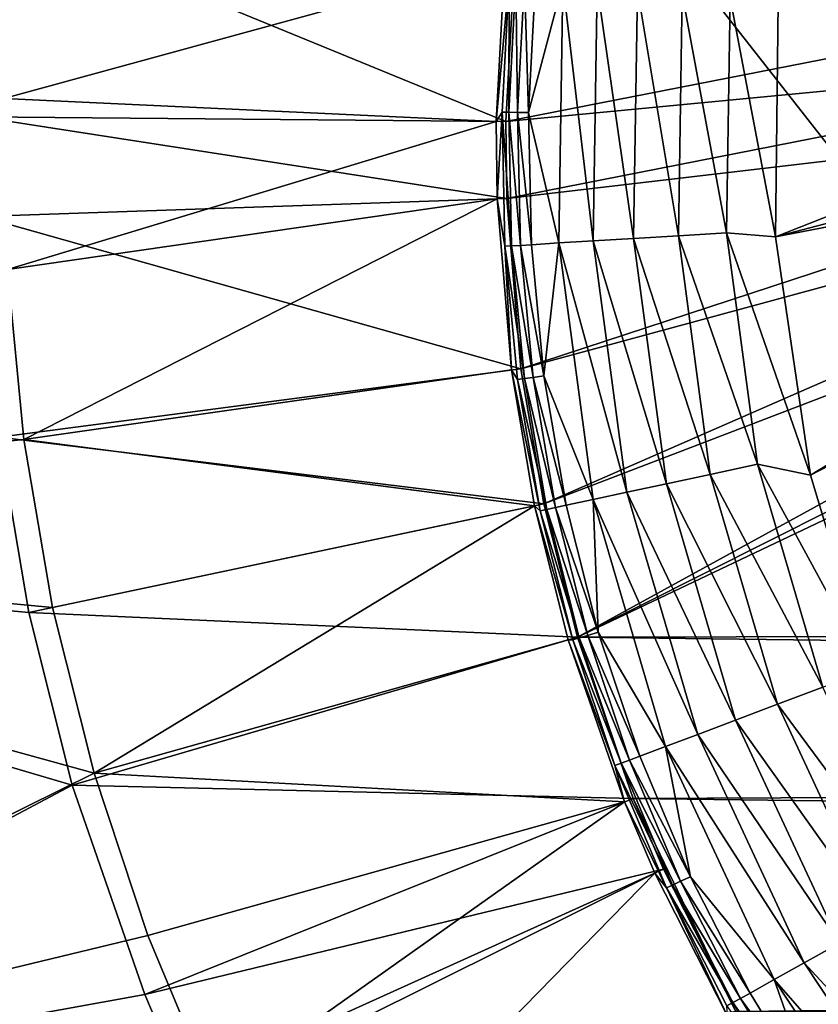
# Model space of a CAD drawing. Header units: metres. Extents: x -1501 to 0, y -1015 to 0.
# Tile 33 of 110: x -1373 to -1287, y -381 to -275. Entities that reach past the tile are written whole.
import ezdxf

# ---------------------------------------------------------------- set-up
doc = ezdxf.new("R2010")
doc.units = ezdxf.units.M

msp = doc.modelspace()

# ---------------------------------------------------------------- linework, layer by layer
at = {"layer": 'None'}
for points in [[(-1377.146118, -285.589722, -3), (-1375.943115, -263.34201, -3), (-1320.510376, -286.096436, -406)], [(-1375.943115, -263.34201, -3), (-1319.582642, -268.941589, -406), (-1320.510376, -286.096436, -406)], [(-1320.599121, -268.840576, -377.175201), (-1373.509521, -265.284912), (-1374.512451, -283.63031)], [(-1321.531982, -286.087311, -377.175201), (-1320.599121, -268.840576, -377.175201), (-1374.512451, -283.63031)], [(-1320.599121, -268.840576, -377.175201), (-1321.531982, -286.087311, -377.175201), (-1320.152466, -270.664276, -379.803467)], [(-1319.582642, -268.941589, -406), (-1243.908936, -271.071716, -406), (-1320.510376, -286.096436, -406)], [(-1320.152466, -270.664276, -379.803467), (-1321.531982, -286.087311, -377.175201), (-1320.908936, -285.096527, -379.803467)], [(-1320.152466, -270.664276, -379.803467), (-1320.908936, -285.096527, -379.803467), (-1320.183716, -285.106842, -382.385681)], [(-1243.908936, -271.071716, -406), (-1238.229736, -278.229675, -406), (-1320.510376, -286.096436, -406)], [(-1320.152466, -270.664276, -379.803467), (-1320.183716, -285.106842, -382.385681), (-1319.430176, -270.729309, -382.385681)], [(-1319.430176, -270.729309, -382.385681), (-1320.183716, -285.106842, -382.385681), (-1319.231201, -285.120422, -384.897552)], [(-1319.231201, -285.120422, -384.897552), (-1318.481445, -270.814697, -384.897552), (-1319.430176, -270.729309, -382.385681)], [(-1318.058716, -285.137115, -387.314758), (-1318.481445, -270.814697, -384.897552), (-1319.231201, -285.120422, -384.897552)], [(-1318.058716, -285.137115, -387.314758), (-1317.313477, -270.91983, -387.314758), (-1318.481445, -270.814697, -384.897552)], [(-1314.357422, -271.185944, -391.779236), (-1317.313477, -270.91983, -387.314758), (-1318.058716, -285.137115, -387.314758)], [(-1237.004883, -277.004944, -403), (-1242.437012, -270.158661, -403), (-1291.178711, -273.278656, -403)], [(-1314.792969, -299.164581, -391.779236), (-1314.357422, -271.185944, -391.779236), (-1318.058716, -285.137115, -387.314758)], [(-1311.088867, -298.937775, -395.641296), (-1314.357422, -271.185944, -391.779236), (-1314.792969, -299.164581, -391.779236)], [(-1311.088867, -298.937775, -395.641296), (-1310.661987, -271.518585, -395.641296), (-1314.357422, -271.185944, -391.779236)], [(-1306.757813, -298.672577, -398.780426), (-1310.661987, -271.518585, -395.641296), (-1311.088867, -298.937775, -395.641296)], [(-1306.341187, -271.907532, -398.780426), (-1310.661987, -271.518585, -395.641296), (-1306.757813, -298.672577, -398.780426)], [(-1306.757813, -298.672577, -398.780426), (-1301.934692, -298.377258, -401.100159), (-1306.341187, -271.907532, -398.780426)], [(-1301.934692, -298.377258, -401.100159), (-1301.529419, -272.340698, -401.100159), (-1306.341187, -271.907532, -398.780426)], [(-1301.934692, -298.377258, -401.100159), (-1296.769653, -298.061005, -402.52005), (-1301.529419, -272.340698, -401.100159)], [(-1296.769653, -298.061005, -402.52005), (-1296.376587, -272.804535, -402.52005), (-1301.529419, -272.340698, -401.100159)], [(-1296.769653, -298.061005, -402.52005), (-1291.480957, -298.486847, -403), (-1296.376587, -272.804535, -402.52005)], [(-1291.480957, -298.486847, -403), (-1291.178711, -273.278656, -403), (-1296.376587, -272.804535, -402.52005)], [(-1291.480957, -298.486847, -403), (-1237.004883, -277.004944, -403), (-1291.178711, -273.278656, -403)], [(-1230.158691, -282.437042, -403), (-1237.004883, -277.004944, -403), (-1291.480957, -298.486847, -403)], [(-1320.510376, -286.096436, -406), (-1238.229736, -278.229675, -406), (-1320.405396, -294.383606, -406)], [(-1238.229736, -278.229675, -406), (-1231.071655, -283.908905, -406), (-1320.405396, -294.383606, -406)], [(-1224.057495, -285.50943, -403), (-1230.158691, -282.437042, -403), (-1291.480957, -298.486847, -403)], [(-1321.531982, -286.087311, -377.175201), (-1374.512451, -283.63031), (-1374.137817, -301.999298)], [(-1320.405396, -294.383606, -406), (-1231.071655, -283.908905, -406), (-1318.891479, -312.694672, -406)], [(-1231.071655, -283.908905, -406), (-1224.695068, -287.119873, -406), (-1318.891479, -312.694672, -406)], [(-1377.010254, -296.32193, -3), (-1377.146118, -285.589722, -3), (-1320.405396, -294.383606, -406)], [(-1377.146118, -285.589722, -3), (-1320.510376, -286.096436, -406), (-1320.405396, -294.383606, -406)], [(-1321.531982, -286.087311, -377.175201), (-1321.426392, -294.418579, -377.175201), (-1320.908936, -285.096527, -379.803467)], [(-1320.908936, -285.096527, -379.803467), (-1321.426392, -294.418579, -377.175201), (-1320.601685, -299.520233, -379.803467)], [(-1319.877563, -299.475922, -382.385681), (-1320.908936, -285.096527, -379.803467), (-1320.601685, -299.520233, -379.803467)], [(-1320.908936, -285.096527, -379.803467), (-1319.877563, -299.475922, -382.385681), (-1320.183716, -285.106842, -382.385681)], [(-1320.183716, -285.106842, -382.385681), (-1318.926636, -299.417694, -384.897552), (-1319.231201, -285.120422, -384.897552)], [(-1320.183716, -285.106842, -382.385681), (-1319.877563, -299.475922, -382.385681), (-1318.926636, -299.417694, -384.897552)], [(-1319.231201, -285.120422, -384.897552), (-1318.926636, -299.417694, -384.897552), (-1317.755981, -299.346008, -387.314758)], [(-1317.755981, -299.346008, -387.314758), (-1318.058716, -285.137115, -387.314758), (-1319.231201, -285.120422, -384.897552)], [(-1317.755981, -299.346008, -387.314758), (-1314.792969, -299.164581, -391.779236), (-1318.058716, -285.137115, -387.314758)], [(-1291.480957, -298.486847, -403), (-1287.712524, -324.153687, -403), (-1224.057495, -285.50943, -403)], [(-1287.712524, -324.153687, -403), (-1216.949585, -287.553131, -403), (-1224.057495, -285.50943, -403)], [(-1321.426392, -294.418579, -377.175201), (-1321.531982, -286.087311, -377.175201), (-1374.137817, -301.999298)], [(-1318.891479, -312.694672, -406), (-1224.695068, -287.119873, -406), (-1316.405273, -327.242249, -406)], [(-1224.695068, -287.119873, -406), (-1217.264648, -289.256256, -406), (-1316.405273, -327.242249, -406)], [(-1287.712524, -324.153687, -403), (-1281.396729, -345.075623, -403), (-1216.949585, -287.553131, -403)], [(-1316.405273, -327.242249, -406), (-1217.264648, -289.256256, -406), (-1312.803101, -341.554382, -406)], [(-1312.803101, -341.554382, -406), (-1202.735352, -289.256256, -406), (-304.942993, -339.447876, -406)], [(-1217.264648, -289.256256, -406), (-1210, -289.922791, -406), (-1312.803101, -341.554382, -406)], [(-1312.803101, -341.554382, -406), (-1210, -289.922791, -406), (-1202.735352, -289.256256, -406)], [(-1377.010254, -296.32193, -3), (-1320.405396, -294.383606, -406), (-1318.891479, -312.694672, -406)], [(-1321.426392, -294.418579, -377.175201), (-1374.137817, -301.999298), (-1372.387573, -320.288544)], [(-1319.904419, -312.827728, -377.175201), (-1321.426392, -294.418579, -377.175201), (-1372.387573, -320.288544)], [(-1321.426392, -294.418579, -377.175201), (-1319.904419, -312.827728, -377.175201), (-1320.601685, -299.520233, -379.803467)], [(-1375.046997, -320.071442, -3), (-1377.010254, -296.32193, -3), (-1318.891479, -312.694672, -406)], [(-1303.223389, -325.074982, -398.780426), (-1306.757813, -298.672577, -398.780426), (-1311.088867, -298.937775, -395.641296)], [(-1298.49646, -324.061066, -401.100159), (-1301.934692, -298.377258, -401.100159), (-1306.757813, -298.672577, -398.780426)], [(-1303.223389, -325.074982, -398.780426), (-1298.49646, -324.061066, -401.100159), (-1306.757813, -298.672577, -398.780426)], [(-1293.434448, -322.975281, -402.52005), (-1296.769653, -298.061005, -402.52005), (-1301.934692, -298.377258, -401.100159)], [(-1298.49646, -324.061066, -401.100159), (-1293.434448, -322.975281, -402.52005), (-1301.934692, -298.377258, -401.100159)], [(-1293.434448, -322.975281, -402.52005), (-1287.712524, -324.153687, -403), (-1296.769653, -298.061005, -402.52005)], [(-1287.712524, -324.153687, -403), (-1291.480957, -298.486847, -403), (-1296.769653, -298.061005, -402.52005)], [(-1318.510498, -313.747589, -382.385681), (-1319.877563, -299.475922, -382.385681), (-1320.601685, -299.520233, -379.803467)], [(-1320.601685, -299.520233, -379.803467), (-1319.904419, -312.827728, -377.175201), (-1319.22937, -313.846222, -379.803467)], [(-1318.510498, -313.747589, -382.385681), (-1320.601685, -299.520233, -379.803467), (-1319.22937, -313.846222, -379.803467)], [(-1319.877563, -299.475922, -382.385681), (-1317.566406, -313.618073, -384.897552), (-1318.926636, -299.417694, -384.897552)], [(-1317.566406, -313.618073, -384.897552), (-1319.877563, -299.475922, -382.385681), (-1318.510498, -313.747589, -382.385681)], [(-1318.926636, -299.417694, -384.897552), (-1316.404175, -313.458588, -387.314758), (-1317.755981, -299.346008, -387.314758)], [(-1318.926636, -299.417694, -384.897552), (-1317.566406, -313.618073, -384.897552), (-1316.404175, -313.458588, -387.314758)], [(-1317.755981, -299.346008, -387.314758), (-1316.404175, -313.458588, -387.314758), (-1314.792969, -299.164581, -391.779236)], [(-1316.404175, -313.458588, -387.314758), (-1311.098267, -326.76413, -391.779236), (-1314.792969, -299.164581, -391.779236)], [(-1307.468018, -325.985443, -395.641296), (-1311.088867, -298.937775, -395.641296), (-1314.792969, -299.164581, -391.779236)], [(-1314.792969, -299.164581, -391.779236), (-1311.098267, -326.76413, -391.779236), (-1307.468018, -325.985443, -395.641296)], [(-1303.223389, -325.074982, -398.780426), (-1311.088867, -298.937775, -395.641296), (-1307.468018, -325.985443, -395.641296)], [(-1460.611938, -329.799438), (-1372.387573, -320.288544), (-1374.137817, -301.999298)], [(-1375.046997, -320.071442, -3), (-1318.891479, -312.694672, -406), (-1316.405273, -327.242249, -406)], [(-1319.904419, -312.827728, -377.175201), (-1372.387573, -320.288544), (-1317.404907, -327.453125, -377.175201)], [(-1319.904419, -312.827728, -377.175201), (-1316.791138, -327.985229, -379.803467), (-1319.22937, -313.846222, -379.803467)], [(-1319.904419, -312.827728, -377.175201), (-1317.404907, -327.453125, -377.175201), (-1316.791138, -327.985229, -379.803467)], [(-1317.566406, -313.618073, -384.897552), (-1314.002197, -327.387024, -387.314758), (-1316.404175, -313.458588, -387.314758)], [(-1314.002197, -327.387024, -387.314758), (-1311.098267, -326.76413, -391.779236), (-1316.404175, -313.458588, -387.314758)], [(-1316.081543, -327.833008, -382.385681), (-1318.510498, -313.747589, -382.385681), (-1319.22937, -313.846222, -379.803467)], [(-1319.22937, -313.846222, -379.803467), (-1316.791138, -327.985229, -379.803467), (-1316.081543, -327.833008, -382.385681)], [(-1315.149536, -327.633118, -384.897552), (-1317.566406, -313.618073, -384.897552), (-1318.510498, -313.747589, -382.385681)], [(-1315.149536, -327.633118, -384.897552), (-1318.510498, -313.747589, -382.385681), (-1316.081543, -327.833008, -382.385681)], [(-1314.002197, -327.387024, -387.314758), (-1317.566406, -313.618073, -384.897552), (-1315.149536, -327.633118, -384.897552)], [(-1460.611938, -329.799438), (-1369.271729, -338.395203), (-1372.387573, -320.288544)], [(-1457.11792, -330.991058, -3), (-1375.046997, -320.071442, -3), (-1371.823486, -338.933533, -3)], [(-1371.823486, -338.933533, -3), (-1375.046997, -320.071442, -3), (-1316.405273, -327.242249, -406)], [(-1372.387573, -320.288544), (-1369.271729, -338.395203), (-1317.404907, -327.453125, -377.175201)], [(-1298.49646, -324.061066, -401.100159), (-1286.403564, -346.963318, -402.52005), (-1293.434448, -322.975281, -402.52005)], [(-1286.403564, -346.963318, -402.52005), (-1281.396729, -345.075623, -403), (-1293.434448, -322.975281, -402.52005)], [(-1281.396729, -345.075623, -403), (-1287.712524, -324.153687, -403), (-1293.434448, -322.975281, -402.52005)], [(-1303.223389, -325.074982, -398.780426), (-1291.248413, -348.790009, -401.100159), (-1298.49646, -324.061066, -401.100159)], [(-1291.248413, -348.790009, -401.100159), (-1286.403564, -346.963318, -402.52005), (-1298.49646, -324.061066, -401.100159)], [(-1295.772461, -350.495789, -398.780426), (-1303.223389, -325.074982, -398.780426), (-1307.468018, -325.985443, -395.641296)], [(-1291.248413, -348.790009, -401.100159), (-1303.223389, -325.074982, -398.780426), (-1295.772461, -350.495789, -398.780426)], [(-1311.098267, -326.76413, -391.779236), (-1299.835083, -352.027557, -395.641296), (-1307.468018, -325.985443, -395.641296)], [(-1307.468018, -325.985443, -395.641296), (-1299.835083, -352.027557, -395.641296), (-1295.772461, -350.495789, -398.780426)], [(-1371.823486, -338.933533, -3), (-1316.405273, -327.242249, -406), (-1312.803101, -341.554382, -406)], [(-1311.098267, -326.76413, -391.779236), (-1314.002197, -327.387024, -387.314758), (-1310.555054, -341.049469, -387.314758)], [(-1299.835083, -352.027557, -395.641296), (-1311.098267, -326.76413, -391.779236), (-1303.30957, -353.337585, -391.779236)], [(-1303.30957, -353.337585, -391.779236), (-1311.098267, -326.76413, -391.779236), (-1310.555054, -341.049469, -387.314758)], [(-1317.404907, -327.453125, -377.175201), (-1369.271729, -338.395203), (-1364.807861, -356.217468)], [(-1364.807861, -356.217468), (-1313.783447, -341.841797, -377.175201), (-1317.404907, -327.453125, -377.175201)], [(-1317.404907, -327.453125, -377.175201), (-1313.29187, -341.854279, -379.803467), (-1316.791138, -327.985229, -379.803467)], [(-1317.404907, -327.453125, -377.175201), (-1313.783447, -341.841797, -377.175201), (-1313.29187, -341.854279, -379.803467)], [(-1316.791138, -327.985229, -379.803467), (-1312.595459, -341.649475, -382.385681), (-1316.081543, -327.833008, -382.385681)], [(-1316.791138, -327.985229, -379.803467), (-1313.29187, -341.854279, -379.803467), (-1312.595459, -341.649475, -382.385681)], [(-1311.680908, -341.380554, -384.897552), (-1315.149536, -327.633118, -384.897552), (-1316.081543, -327.833008, -382.385681)], [(-1316.081543, -327.833008, -382.385681), (-1312.595459, -341.649475, -382.385681), (-1311.680908, -341.380554, -384.897552)], [(-1310.555054, -341.049469, -387.314758), (-1314.002197, -327.387024, -387.314758), (-1315.149536, -327.633118, -384.897552)], [(-1310.555054, -341.049469, -387.314758), (-1315.149536, -327.633118, -384.897552), (-1311.680908, -341.380554, -384.897552)], [(-1439.174805, -393.012756), (-1364.807861, -356.217468), (-1460.611938, -329.799438)], [(-1364.807861, -356.217468), (-1369.271729, -338.395203), (-1460.611938, -329.799438)], [(-1435.656006, -393.829926, -3), (-1457.11792, -330.991058, -3), (-1367.152954, -357.490356, -3)], [(-1367.152954, -357.490356, -3), (-1457.11792, -330.991058, -3), (-1371.823486, -338.933533, -3)], [(-1367.152954, -357.490356, -3), (-1371.823486, -338.933533, -3), (-1312.803101, -341.554382, -406)], [(-281.350525, -354.302551, -406), (-1312.803101, -341.554382, -406), (-304.942993, -339.447876, -406)], [(-1306.088867, -354.385529, -387.314758), (-1310.555054, -341.049469, -387.314758), (-1311.680908, -341.380554, -384.897552)], [(-1306.088867, -354.385529, -387.314758), (-1303.30957, -353.337585, -391.779236), (-1310.555054, -341.049469, -387.314758)], [(-1367.152954, -357.490356, -3), (-1312.803101, -341.554382, -406), (-1306.79126, -358.916534, -406)], [(-1307.73938, -359.296967, -377.175201), (-1313.783447, -341.841797, -377.175201), (-1364.807861, -356.217468)], [(-1313.783447, -341.841797, -377.175201), (-1308.758179, -355.391968, -379.803467), (-1313.29187, -341.854279, -379.803467)], [(-1313.783447, -341.841797, -377.175201), (-1307.73938, -359.296967, -377.175201), (-1308.758179, -355.391968, -379.803467)], [(-1313.29187, -341.854279, -379.803467), (-1308.078979, -355.135895, -382.385681), (-1312.595459, -341.649475, -382.385681)], [(-1313.29187, -341.854279, -379.803467), (-1308.758179, -355.391968, -379.803467), (-1308.078979, -355.135895, -382.385681)], [(-1306.79126, -358.916534, -406), (-1312.803101, -341.554382, -406), (-281.350525, -354.302551, -406)], [(-1312.595459, -341.649475, -382.385681), (-1307.187012, -354.799561, -384.897552), (-1311.680908, -341.380554, -384.897552)], [(-1312.595459, -341.649475, -382.385681), (-1308.078979, -355.135895, -382.385681), (-1307.187012, -354.799561, -384.897552)], [(-1311.680908, -341.380554, -384.897552), (-1307.187012, -354.799561, -384.897552), (-1306.088867, -354.385529, -387.314758)], [(-1275.86084, -369.593201, -402.52005), (-1286.403564, -346.963318, -402.52005), (-1291.248413, -348.790009, -401.100159)], [(-1280.380005, -372.118896, -401.100159), (-1291.248413, -348.790009, -401.100159), (-1295.772461, -350.495789, -398.780426)], [(-1275.86084, -369.593201, -402.52005), (-1291.248413, -348.790009, -401.100159), (-1280.380005, -372.118896, -401.100159)], [(-1299.835083, -352.027557, -395.641296), (-1284.599976, -374.477356, -398.780426), (-1295.772461, -350.495789, -398.780426)], [(-1295.772461, -350.495789, -398.780426), (-1284.599976, -374.477356, -398.780426), (-1280.380005, -372.118896, -401.100159)], [(-1288.389526, -376.595245, -395.641296), (-1299.835083, -352.027557, -395.641296), (-1303.30957, -353.337585, -391.779236)], [(-1284.599976, -374.477356, -398.780426), (-1299.835083, -352.027557, -395.641296), (-1288.389526, -376.595245, -395.641296)], [(-1306.088867, -354.385529, -387.314758), (-1300.634644, -367.339447, -387.314758), (-1303.30957, -353.337585, -391.779236)], [(-1300.634644, -367.339447, -387.314758), (-1291.630493, -378.406555, -391.779236), (-1303.30957, -353.337585, -391.779236)], [(-1303.30957, -353.337585, -391.779236), (-1291.630493, -378.406555, -391.779236), (-1288.389526, -376.595245, -395.641296)], [(-1308.078979, -355.135895, -382.385681), (-1301.69873, -367.834045, -384.897552), (-1307.187012, -354.799561, -384.897552)], [(-1307.187012, -354.799561, -384.897552), (-1300.634644, -367.339447, -387.314758), (-1306.088867, -354.385529, -387.314758)], [(-1307.187012, -354.799561, -384.897552), (-1301.69873, -367.834045, -384.897552), (-1300.634644, -367.339447, -387.314758)], [(-283.914063, -371.581573, -406), (-1306.79126, -358.916534, -406), (-281.350525, -354.302551, -406)], [(-1308.758179, -355.391968, -379.803467), (-1302.563232, -368.23584, -382.385681), (-1308.078979, -355.135895, -382.385681)], [(-1307.73938, -359.296967, -377.175201), (-1303.221436, -368.541748, -379.803467), (-1308.758179, -355.391968, -379.803467)], [(-1308.758179, -355.391968, -379.803467), (-1303.221436, -368.541748, -379.803467), (-1302.563232, -368.23584, -382.385681)], [(-1308.078979, -355.135895, -382.385681), (-1302.563232, -368.23584, -382.385681), (-1301.69873, -367.834045, -384.897552)], [(-1359.020874, -373.65509), (-1364.807861, -356.217468), (-1439.174805, -393.012756)], [(-1359.020874, -373.65509), (-1307.73938, -359.296967, -377.175201), (-1364.807861, -356.217468)], [(-1359.355225, -380.008972, -3), (-1435.656006, -393.829926, -3), (-1367.152954, -357.490356, -3)], [(-1359.355225, -380.008972, -3), (-1367.152954, -357.490356, -3), (-1306.79126, -358.916534, -406)], [(-1359.355225, -380.008972, -3), (-1306.79126, -358.916534, -406), (-1303.539673, -366.539856, -406)], [(-1295.76123, -381.858002, -406), (-1306.79126, -358.916534, -406), (-283.914063, -371.581573, -406)], [(-1295.76123, -381.858002, -406), (-1303.539673, -366.539856, -406), (-1306.79126, -358.916534, -406)], [(-1307.73938, -359.296967, -377.175201), (-1359.020874, -373.65509), (-1351.943481, -390.610016)], [(-1304.470459, -366.960876, -377.175201), (-1307.73938, -359.296967, -377.175201), (-1351.943481, -390.610016)], [(-1307.73938, -359.296967, -377.175201), (-1304.470459, -366.960876, -377.175201), (-1303.221436, -368.541748, -379.803467)], [(-1355.144165, -389.88147, -3), (-1359.355225, -380.008972, -3), (-1303.539673, -366.539856, -406)], [(-1355.144165, -389.88147, -3), (-1303.539673, -366.539856, -406), (-1295.76123, -381.858002, -406)], [(-1304.470459, -366.960876, -377.175201), (-1351.943481, -390.610016), (-1343.615356, -406.986908)], [(-1296.650391, -382.361053, -377.175201), (-1304.470459, -366.960876, -377.175201), (-1343.615356, -406.986908)], [(-1304.470459, -366.960876, -377.175201), (-1296.650391, -382.361053, -377.175201), (-1303.221436, -368.541748, -379.803467)], [(-1301.69873, -367.834045, -384.897552), (-1294.223022, -379.855499, -387.314758), (-1300.634644, -367.339447, -387.314758)], [(-1300.634644, -367.339447, -387.314758), (-1294.223022, -379.855499, -387.314758), (-1291.630493, -378.406555, -391.779236)], [(-1303.221436, -368.541748, -379.803467), (-1296.079346, -380.892944, -382.385681), (-1302.563232, -368.23584, -382.385681)], [(-1303.221436, -368.541748, -379.803467), (-1296.650391, -382.361053, -377.175201), (-1296.712891, -381.24704, -379.803467)], [(-1296.712891, -381.24704, -379.803467), (-1296.079346, -380.892944, -382.385681), (-1303.221436, -368.541748, -379.803467)], [(-1302.563232, -368.23584, -382.385681), (-1295.247314, -380.427917, -384.897552), (-1301.69873, -367.834045, -384.897552)], [(-1302.563232, -368.23584, -382.385681), (-1296.079346, -380.892944, -382.385681), (-1295.247314, -380.427917, -384.897552)], [(-1301.69873, -367.834045, -384.897552), (-1295.247314, -380.427917, -384.897552), (-1294.223022, -379.855499, -387.314758)], [(-286.719604, -388.550842, -406), (-1295.76123, -381.858002, -406), (-283.914063, -371.581573, -406)], [(-1351.943481, -390.610016), (-1359.020874, -373.65509), (-1439.174805, -393.012756)], [(-1269.971069, -396.572113, -398.780426), (-1284.599976, -374.477356, -398.780426), (-1288.389526, -376.595245, -395.641296)], [(-1291.630493, -378.406555, -391.779236), (-1273.403076, -399.230011, -395.641296), (-1288.389526, -376.595245, -395.641296)], [(-1288.389526, -376.595245, -395.641296), (-1273.403076, -399.230011, -395.641296), (-1269.971069, -396.572113, -398.780426)], [(-1294.223022, -379.855499, -387.314758), (-1286.889404, -391.874054, -387.314758), (-1291.630493, -378.406555, -391.779236)], [(-1291.630493, -378.406555, -391.779236), (-1286.889404, -391.874054, -387.314758), (-1276.338257, -401.503143, -391.779236)], [(-1291.630493, -378.406555, -391.779236), (-1276.338257, -401.503143, -391.779236), (-1273.403076, -399.230011, -395.641296)], [(-1359.355225, -380.008972, -3), (-1355.144165, -389.88147, -3), (-1435.656006, -393.829926, -3)], [(-1295.247314, -380.427917, -384.897552), (-1286.889404, -391.874054, -387.314758), (-1294.223022, -379.855499, -387.314758)], [(-1296.079346, -380.892944, -382.385681), (-1296.712891, -381.24704, -379.803467), (-1288.663086, -393.047028, -382.385681)], [(-1296.079346, -380.892944, -382.385681), (-1287.868042, -392.521271, -384.897552), (-1295.247314, -380.427917, -384.897552)], [(-1287.868042, -392.521271, -384.897552), (-1296.079346, -380.892944, -382.385681), (-1288.663086, -393.047028, -382.385681)], [(-1295.247314, -380.427917, -384.897552), (-1287.868042, -392.521271, -384.897552), (-1286.889404, -391.874054, -387.314758)]]:
    msp.add_3dface(points, dxfattribs=at)
at = {"layer": 'None01'}
for points in [[(-1420.450195, -116.977798, -410), (-953.507996, -712.491272, -410), (-1404.711548, -104.637085, -410)], [(-1420.450195, -116.977798, -430), (-1404.711548, -104.637085, -430), (-953.507996, -712.491272, -430)], [(-1404.711548, -104.637085, -410), (-953.507996, -712.491272, -410), (-937.769287, -700.150574, -410)], [(-937.769287, -700.150574, -410), (-937.769287, -700.150574, -430), (-1404.711548, -104.637085, -410)], [(-937.769287, -700.150574, -430), (-1404.711548, -104.637085, -430), (-1404.711548, -104.637085, -410)], [(-1404.711548, -104.637085, -430), (-937.769287, -700.150574, -430), (-953.507996, -712.491272, -430)], [(-953.507996, -712.491272, -410), (-1420.450195, -116.977798, -410), (-953.507996, -712.491272, -430)], [(-1420.450195, -116.977798, -410), (-1420.450195, -116.977798, -430), (-953.507996, -712.491272, -430)]]:
    msp.add_3dface(points, dxfattribs=at)

doc.saveas('drawing.dxf')
